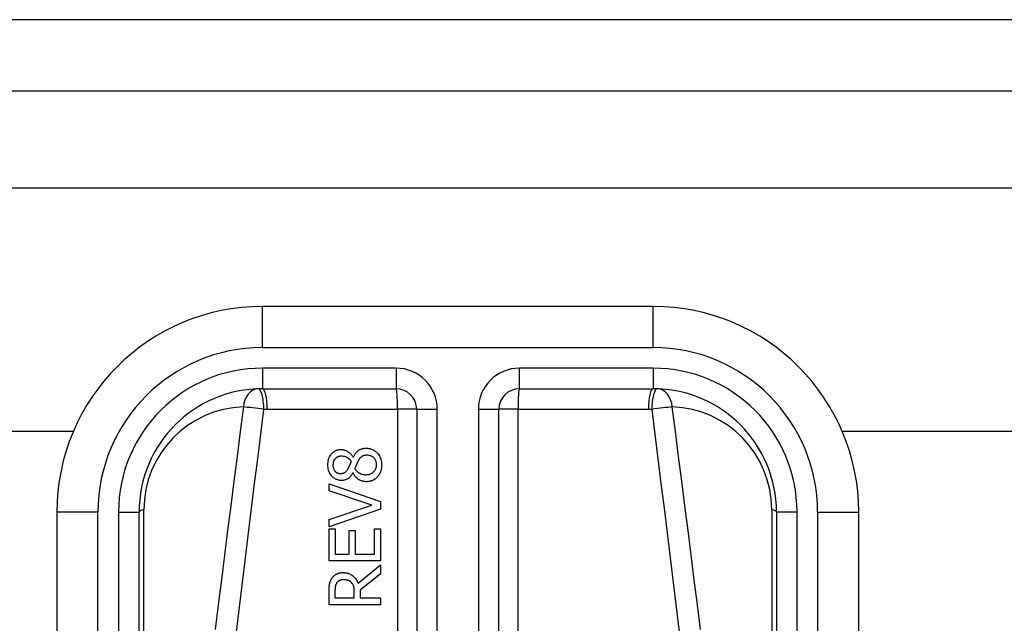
# Model space of a CAD drawing. Header units: inches. Extents: x 7 to 171, y 11 to 89.
# Tile 71 of 128: x 24.821 to 25.764, y 67.201 to 67.779. Entities that reach past the tile are written whole.
import ezdxf

# ---------------------------------------------------------------- set-up
doc = ezdxf.new("R2010")
doc.units = ezdxf.units.IN
doc.header["$MEASUREMENT"] = 0
doc.layers.add('Visible Edges(ANSI)', color=7, linetype='Continuous', lineweight=25)
doc.layers.add('Visible Tangent Edges(ANSI)', color=7, linetype='Continuous', lineweight=25)

msp = doc.modelspace()

# ---------------------------------------------------------------- linework, layer by layer
at = {"layer": 'Visible Edges(ANSI)'}
for p, q in [((43.03857, 67.77873), (7.44257, 67.77873)), ((7.44257, 67.71073), (43.03857, 67.71073)), ((25.42757, 67.50434), (25.05356, 67.50434)), ((25.05356, 67.4256), (25.18152, 67.4256)), ((25.29961, 67.4256), (25.42757, 67.4256)), ((25.20121, 67.40591), (25.20121, 66.75393)), ((25.27992, 66.75393), (25.27992, 67.40591)), ((8.15828, 67.38503), (24.87262, 67.38503)), ((25.60851, 67.38503), (42.30242, 67.38503)), ((25.14033, 67.35997), (25.14053, 67.35997)), ((25.14025, 67.34497), (25.14005, 67.34497)), ((25.11732, 67.32783), (25.11732, 67.33449)), ((25.11732, 67.33449), (25.16653, 67.31754)), ((25.1582, 67.31419), (25.11732, 67.32783)), ((25.11732, 67.30055), (25.1582, 67.31419)), ((25.16653, 67.31754), (25.16653, 67.31048)), ((24.85671, 67.30749), (24.85671, 66.65842)), ((24.93545, 66.65842), (24.93545, 67.30749)), ((25.16653, 67.31048), (25.11732, 67.29353)), ((25.54568, 67.30749), (25.54568, 66.65842)), ((25.62442, 66.65842), (25.62442, 67.30749)), ((25.11732, 67.29353), (25.11732, 67.30055)), ((25.11732, 67.29161), (25.12314, 67.29161)), ((25.11732, 67.26083), (25.11732, 67.29161)), ((25.12314, 67.29161), (25.12314, 67.26737)), ((25.13662, 67.26737), (25.13662, 67.28998)), ((25.13662, 67.28998), (25.14244, 67.28998)), ((25.14244, 67.28998), (25.14244, 67.26737)), ((25.16071, 67.26737), (25.16071, 67.29161)), ((25.16071, 67.29161), (25.16653, 67.29161)), ((25.16653, 67.29161), (25.16653, 67.26083)), ((25.12314, 67.26737), (25.13662, 67.26737)), ((25.14244, 67.26737), (25.16071, 67.26737)), ((25.16653, 67.26083), (25.11732, 67.26083)), ((25.14512, 67.23941), (25.16653, 67.25692)), ((25.16653, 67.24842), (25.14695, 67.23287)), ((25.16653, 67.25692), (25.16653, 67.24842)), ((25.11732, 67.21883), (25.11732, 67.23151)), ((25.12298, 67.23187), (25.12298, 67.22537)), ((25.14149, 67.22537), (25.14149, 67.23112)), ((25.14695, 67.23287), (25.14695, 67.22537)), ((25.12298, 67.22537), (25.14149, 67.22537)), ((25.14695, 67.22537), (25.16653, 67.22537)), ((25.16653, 67.22537), (25.16653, 67.21883)), ((25.16653, 67.21883), (25.11732, 67.21883))]:
    msp.add_line(p, q, dxfattribs=at)
at = {"layer": 'Visible Edges(ANSI)', "flags": 128}
for points in [[(25.1162, 67.35267), (25.11624, 67.354), (25.11635, 67.35533), (25.11655, 67.35664), (25.11685, 67.35794), (25.11725, 67.3592), (25.11775, 67.3604), (25.11829, 67.36144), (25.11886, 67.36233), (25.11943, 67.36308), (25.11997, 67.36371), (25.12047, 67.36422), (25.12099, 67.3647), (25.12152, 67.36514), (25.12209, 67.36555), (25.12267, 67.36592), (25.12329, 67.36625), (25.12392, 67.36654), (25.12458, 67.3668), (25.12525, 67.36701), (25.12593, 67.36718), (25.12662, 67.36731), (25.12732, 67.3674), (25.12802, 67.36745), (25.12872, 67.36747)], [(25.1288, 67.36101), (25.12841, 67.361), (25.12802, 67.36097), (25.12763, 67.36093), (25.12724, 67.36087), (25.12686, 67.36079), (25.12648, 67.3607), (25.1261, 67.36058), (25.12574, 67.36044), (25.12537, 67.36028), (25.12502, 67.3601), (25.12468, 67.35991), (25.12436, 67.35969), (25.12404, 67.35946), (25.12374, 67.35922), (25.12344, 67.35895), (25.12315, 67.35866), (25.12279, 67.35825), (25.1224, 67.35772), (25.12201, 67.35704), (25.12165, 67.35623), (25.12138, 67.35536), (25.1212, 67.35446), (25.1211, 67.35355), (25.12107, 67.35263)], [(25.12872, 67.36747), (25.12918, 67.36746), (25.12963, 67.36743), (25.13007, 67.36739), (25.13051, 67.36732), (25.13095, 67.36725), (25.13139, 67.36715), (25.13182, 67.36704), (25.13226, 67.36691), (25.13268, 67.36677), (25.13311, 67.36661), (25.13355, 67.36642), (25.13404, 67.3662), (25.13457, 67.36593), (25.13513, 67.36562), (25.13571, 67.36525), (25.13631, 67.36483), (25.13691, 67.36436), (25.13751, 67.36383), (25.13807, 67.36326), (25.13859, 67.36266), (25.13908, 67.36202), (25.13953, 67.36136), (25.13995, 67.36068), (25.14033, 67.35997)], [(25.13865, 67.3561), (25.13848, 67.35633), (25.1383, 67.35655), (25.13812, 67.35678), (25.13793, 67.357), (25.13774, 67.35722), (25.13754, 67.35743), (25.13734, 67.35764), (25.13713, 67.35785), (25.13693, 67.35806), (25.13671, 67.35825), (25.1365, 67.35845), (25.13627, 67.35864), (25.13605, 67.35882), (25.13582, 67.35899), (25.13559, 67.35916), (25.13535, 67.35932), (25.13511, 67.35948), (25.13473, 67.35969), (25.13415, 67.35998), (25.13335, 67.36029), (25.13234, 67.36059), (25.13118, 67.36083), (25.13, 67.36096), (25.1288, 67.36101)], [(25.14053, 67.35997), (25.14086, 67.36066), (25.14122, 67.36135), (25.1416, 67.36203), (25.14201, 67.36269), (25.14244, 67.36333), (25.1429, 67.36396), (25.14338, 67.36456), (25.1439, 67.36513), (25.14444, 67.36568), (25.145, 67.36617), (25.14554, 67.3666), (25.14609, 67.36697), (25.14663, 67.3673), (25.14717, 67.36757), (25.14771, 67.36781), (25.14825, 67.36801), (25.14881, 67.36819), (25.14936, 67.36833), (25.14993, 67.36845), (25.1505, 67.36854), (25.15108, 67.36862), (25.15165, 67.36867), (25.15223, 67.36869), (25.15281, 67.3687)], [(25.15345, 67.36192), (25.15292, 67.36191), (25.15239, 67.36188), (25.15185, 67.36183), (25.15132, 67.36175), (25.1508, 67.36164), (25.15029, 67.3615), (25.14979, 67.36133), (25.14933, 67.36113), (25.14892, 67.36091), (25.14856, 67.36068), (25.14823, 67.36044), (25.14793, 67.36018), (25.14765, 67.35992), (25.14738, 67.35964), (25.14712, 67.35934), (25.14686, 67.35903), (25.14661, 67.3587), (25.14636, 67.35836), (25.14611, 67.35801), (25.14588, 67.35765), (25.14565, 67.35728), (25.14542, 67.3569), (25.14521, 67.35652), (25.145, 67.35614)], [(25.15281, 67.3687), (25.15368, 67.36868), (25.15453, 67.36861), (25.15538, 67.3685), (25.15622, 67.36833), (25.15705, 67.36812), (25.15787, 67.36785), (25.15867, 67.36753), (25.15945, 67.36715), (25.1602, 67.36673), (25.16091, 67.36627), (25.1616, 67.36576), (25.16227, 67.36521), (25.1629, 67.36461), (25.16354, 67.36394), (25.1642, 67.36317), (25.16485, 67.36229), (25.16547, 67.36132), (25.16604, 67.36023), (25.16655, 67.35904), (25.16696, 67.35781), (25.16727, 67.35655), (25.16748, 67.35527), (25.16761, 67.35397), (25.16765, 67.35267)], [(25.16274, 67.35275), (25.16272, 67.35353), (25.16265, 67.35431), (25.16252, 67.35508), (25.16234, 67.35583), (25.16209, 67.35657), (25.16178, 67.35727), (25.16144, 67.35789), (25.16107, 67.35844), (25.16069, 67.35893), (25.16031, 67.35935), (25.15992, 67.35973), (25.15951, 67.36007), (25.15908, 67.36039), (25.15863, 67.36067), (25.15816, 67.36093), (25.15767, 67.36115), (25.15717, 67.36134), (25.15665, 67.36151), (25.15613, 67.36164), (25.1556, 67.36175), (25.15507, 67.36183), (25.15453, 67.36188), (25.15399, 67.36191), (25.15345, 67.36192)], [(25.12916, 67.33784), (25.12842, 67.33785), (25.12768, 67.33791), (25.12694, 67.33802), (25.12622, 67.33816), (25.12551, 67.33835), (25.1248, 67.33858), (25.12411, 67.33887), (25.12344, 67.33919), (25.1228, 67.33956), (25.12218, 67.33997), (25.12159, 67.34042), (25.12102, 67.3409), (25.12048, 67.34142), (25.11991, 67.34202), (25.11933, 67.34273), (25.11874, 67.34354), (25.11817, 67.34446), (25.11764, 67.3455), (25.11718, 67.34663), (25.11681, 67.3478), (25.11654, 67.349), (25.11635, 67.35021), (25.11624, 67.35144), (25.1162, 67.35267)], [(25.12107, 67.35263), (25.12109, 67.35187), (25.12116, 67.35111), (25.12129, 67.35036), (25.12148, 67.34963), (25.12173, 67.34891), (25.12203, 67.34825), (25.12236, 67.34767), (25.12269, 67.34718), (25.12302, 67.34677), (25.12332, 67.34644), (25.12361, 67.34616), (25.12392, 67.3459), (25.12423, 67.34566), (25.12457, 67.34544), (25.12491, 67.34525), (25.12527, 67.34507), (25.12565, 67.34492), (25.12603, 67.34479), (25.12641, 67.34468), (25.12681, 67.3446), (25.1272, 67.34453), (25.1276, 67.34449), (25.128, 67.34446), (25.12841, 67.34446)], [(25.13558, 67.34916), (25.13566, 67.3493), (25.13575, 67.34946), (25.13584, 67.34964), (25.13595, 67.34984), (25.13606, 67.35006), (25.13618, 67.35029), (25.1363, 67.35054), (25.13643, 67.3508), (25.13657, 67.35107), (25.13671, 67.35136), (25.13685, 67.35166), (25.137, 67.35197), (25.13714, 67.35229), (25.13729, 67.35262), (25.13744, 67.35295), (25.13758, 67.35329), (25.13773, 67.35364), (25.13787, 67.35399), (25.13801, 67.35434), (25.13815, 67.35469), (25.13829, 67.35505), (25.13841, 67.3554), (25.13854, 67.35575), (25.13865, 67.3561)], [(25.145, 67.35614), (25.14491, 67.35598), (25.14482, 67.35583), (25.14474, 67.35566), (25.14465, 67.35549), (25.14456, 67.35531), (25.14448, 67.35513), (25.14439, 67.35493), (25.1443, 67.35473), (25.1442, 67.35451), (25.1441, 67.35428), (25.144, 67.35403), (25.14389, 67.35377), (25.14377, 67.35349), (25.14365, 67.35319), (25.14352, 67.35288), (25.14338, 67.35254), (25.14324, 67.35218), (25.14308, 67.35179), (25.14292, 67.35138), (25.14274, 67.35095), (25.14256, 67.35049), (25.14236, 67.34999), (25.14215, 67.34947), (25.14192, 67.34892)], [(25.15245, 67.3433), (25.15324, 67.34332), (25.15402, 67.34339), (25.1548, 67.3435), (25.15556, 67.34367), (25.15631, 67.34389), (25.15705, 67.34418), (25.15774, 67.34451), (25.15836, 67.34487), (25.15893, 67.34525), (25.15945, 67.34566), (25.15991, 67.34606), (25.16032, 67.34648), (25.1607, 67.34691), (25.16106, 67.34736), (25.16138, 67.34783), (25.16167, 67.34832), (25.16193, 67.34883), (25.16215, 67.34937), (25.16234, 67.34991), (25.16249, 67.35047), (25.1626, 67.35103), (25.16268, 67.3516), (25.16273, 67.35217), (25.16274, 67.35275)], [(25.16765, 67.35267), (25.16764, 67.35223), (25.16763, 67.35179), (25.16761, 67.35135), (25.16758, 67.35092), (25.16754, 67.35048), (25.1675, 67.35004), (25.16744, 67.34961), (25.16738, 67.34918), (25.1673, 67.34875), (25.16721, 67.34832), (25.16712, 67.34789), (25.16701, 67.34747), (25.1669, 67.34705), (25.16677, 67.34663), (25.16663, 67.34621), (25.16648, 67.34579), (25.16628, 67.34529), (25.16603, 67.34472), (25.16573, 67.3441), (25.16536, 67.34343), (25.16493, 67.34275), (25.16447, 67.34209), (25.16396, 67.34146), (25.16342, 67.34087)], [(25.12841, 67.34446), (25.12867, 67.34446), (25.12893, 67.34447), (25.12919, 67.34449), (25.12945, 67.34451), (25.12971, 67.34455), (25.12997, 67.34459), (25.13022, 67.34464), (25.13047, 67.3447), (25.13073, 67.34477), (25.13098, 67.34485), (25.13122, 67.34494), (25.13147, 67.34504), (25.13175, 67.34517), (25.13205, 67.34533), (25.13239, 67.34554), (25.13276, 67.34579), (25.13314, 67.3461), (25.13355, 67.34647), (25.13394, 67.34687), (25.13431, 67.3473), (25.13466, 67.34774), (25.13499, 67.3482), (25.13529, 67.34868), (25.13558, 67.34916)], [(25.14005, 67.34497), (25.1398, 67.34456), (25.13955, 67.34415), (25.13928, 67.34374), (25.13901, 67.34334), (25.13873, 67.34294), (25.13843, 67.34255), (25.13813, 67.34216), (25.13781, 67.34179), (25.13749, 67.34142), (25.13716, 67.34107), (25.13681, 67.34073), (25.13645, 67.3404), (25.13609, 67.34009), (25.13571, 67.33979), (25.13528, 67.33949), (25.1348, 67.33919), (25.13426, 67.3389), (25.13364, 67.33863), (25.13295, 67.33838), (25.13221, 67.33817), (25.13146, 67.33802), (25.1307, 67.33791), (25.12993, 67.33785), (25.12916, 67.33784)], [(25.15293, 67.33664), (25.15239, 67.33665), (25.15186, 67.33668), (25.15133, 67.33673), (25.15081, 67.3368), (25.15029, 67.33689), (25.14977, 67.337), (25.14926, 67.33713), (25.14875, 67.33728), (25.14824, 67.33746), (25.14774, 67.33765), (25.14723, 67.33787), (25.1467, 67.33813), (25.14614, 67.33844), (25.14555, 67.33879), (25.14496, 67.3392), (25.14436, 67.33966), (25.14375, 67.34019), (25.14315, 67.34077), (25.14257, 67.3414), (25.14203, 67.34207), (25.14153, 67.34276), (25.14107, 67.34347), (25.14064, 67.34421), (25.14025, 67.34497)], [(25.14192, 67.34892), (25.14217, 67.34857), (25.14242, 67.34822), (25.14268, 67.34788), (25.14295, 67.34755), (25.14324, 67.34723), (25.14353, 67.34693), (25.14383, 67.34663), (25.14414, 67.34634), (25.14446, 67.34606), (25.1448, 67.34579), (25.14514, 67.34554), (25.1455, 67.34529), (25.14588, 67.34505), (25.14631, 67.3448), (25.14677, 67.34455), (25.14729, 67.34432), (25.14785, 67.34409), (25.14846, 67.34388), (25.14911, 67.3437), (25.14977, 67.34355), (25.15043, 67.34344), (25.1511, 67.34336), (25.15178, 67.34331), (25.15245, 67.3433)], [(25.16342, 67.34087), (25.16313, 67.34057), (25.16283, 67.34029), (25.16252, 67.34001), (25.16221, 67.33975), (25.16188, 67.3395), (25.16156, 67.33925), (25.16122, 67.33902), (25.16088, 67.3388), (25.16053, 67.33859), (25.16017, 67.33839), (25.1598, 67.3382), (25.15943, 67.33802), (25.15905, 67.33785), (25.15864, 67.33769), (25.1582, 67.33752), (25.15771, 67.33736), (25.15718, 67.3372), (25.15662, 67.33706), (25.15602, 67.33693), (25.15541, 67.33682), (25.15479, 67.33674), (25.15418, 67.33668), (25.15355, 67.33665), (25.15293, 67.33664)], [(25.11991, 67.24404), (25.12028, 67.24457), (25.12066, 67.24509), (25.12107, 67.24558), (25.12151, 67.24604), (25.12196, 67.24649), (25.12244, 67.24691), (25.12295, 67.24731), (25.12347, 67.24768), (25.124, 67.24801), (25.1245, 67.24829), (25.12499, 67.24853), (25.12547, 67.24873), (25.12592, 67.2489), (25.12636, 67.24904), (25.12678, 67.24916), (25.12721, 67.24926), (25.12764, 67.24935), (25.12807, 67.24943), (25.1285, 67.24949), (25.12893, 67.24954), (25.12937, 67.24957), (25.12981, 67.2496), (25.13024, 67.24961), (25.13068, 67.24962)], [(25.13068, 67.24962), (25.13117, 67.24961), (25.13166, 67.2496), (25.13215, 67.24957), (25.13263, 67.24952), (25.13312, 67.24947), (25.1336, 67.2494), (25.13408, 67.24931), (25.13456, 67.24921), (25.13503, 67.2491), (25.1355, 67.24897), (25.13597, 67.24882), (25.13643, 67.24866), (25.13689, 67.24848), (25.13744, 67.24823), (25.13813, 67.24788), (25.13893, 67.24741), (25.13981, 67.24679), (25.14074, 67.24602), (25.14169, 67.24509), (25.14255, 67.24408), (25.14333, 67.24299), (25.14401, 67.24184), (25.14461, 67.24065), (25.14512, 67.23941)], [(25.11732, 67.23151), (25.11732, 67.23189), (25.11732, 67.23227), (25.11733, 67.23266), (25.11733, 67.23305), (25.11734, 67.23345), (25.11736, 67.23384), (25.11737, 67.23424), (25.11739, 67.23464), (25.11741, 67.23504), (25.11744, 67.23544), (25.11746, 67.23584), (25.1175, 67.23624), (25.11753, 67.23663), (25.11757, 67.23703), (25.11761, 67.23742), (25.11766, 67.2378), (25.11771, 67.23818), (25.11777, 67.23856), (25.11786, 67.23905), (25.11803, 67.23981), (25.11832, 67.24077), (25.11875, 67.24189), (25.11929, 67.24299), (25.11991, 67.24404)], [(25.12466, 67.23969), (25.12447, 67.23939), (25.1243, 67.23909), (25.12414, 67.23878), (25.12399, 67.23846), (25.12386, 67.23814), (25.12374, 67.23781), (25.12363, 67.23748), (25.12353, 67.23714), (25.12344, 67.2368), (25.12336, 67.23646), (25.1233, 67.2361), (25.12324, 67.23575), (25.12318, 67.23538), (25.12314, 67.23502), (25.1231, 67.23466), (25.12307, 67.23431), (25.12305, 67.23396), (25.12303, 67.23362), (25.12301, 67.23328), (25.123, 67.23297), (25.12299, 67.23267), (25.12299, 67.23238), (25.12298, 67.23212), (25.12298, 67.23187)], [(25.1312, 67.2428), (25.13092, 67.2428), (25.13065, 67.24279), (25.13038, 67.24277), (25.13011, 67.24275), (25.12984, 67.24272), (25.12957, 67.24268), (25.1293, 67.24264), (25.12904, 67.24258), (25.12877, 67.24252), (25.12851, 67.24245), (25.12825, 67.24238), (25.12799, 67.24229), (25.12774, 67.24219), (25.12748, 67.24208), (25.12721, 67.24196), (25.12693, 67.24181), (25.12663, 67.24163), (25.12632, 67.24143), (25.12601, 67.24119), (25.12571, 67.24092), (25.12542, 67.24064), (25.12515, 67.24034), (25.12489, 67.24002), (25.12466, 67.23969)], [(25.13893, 67.24001), (25.13871, 67.24023), (25.13849, 67.24045), (25.13825, 67.24065), (25.13801, 67.24085), (25.13776, 67.24103), (25.13751, 67.24121), (25.13725, 67.24138), (25.13698, 67.24153), (25.1367, 67.24168), (25.13642, 67.24181), (25.13613, 67.24194), (25.13583, 67.24206), (25.13551, 67.24218), (25.13517, 67.24228), (25.13482, 67.24238), (25.13445, 67.24247), (25.13406, 67.24255), (25.13365, 67.24262), (25.13325, 67.24268), (25.13284, 67.24272), (25.13243, 67.24276), (25.13202, 67.24278), (25.13161, 67.2428), (25.1312, 67.2428)], [(25.14149, 67.23112), (25.14148, 67.2314), (25.14148, 67.23169), (25.14147, 67.23197), (25.14146, 67.23226), (25.14145, 67.23255), (25.14144, 67.23283), (25.14142, 67.23312), (25.1414, 67.23341), (25.14137, 67.2337), (25.14134, 67.23399), (25.14131, 67.23427), (25.14127, 67.23456), (25.14124, 67.23484), (25.14119, 67.23513), (25.14114, 67.23541), (25.14109, 67.23569), (25.14104, 67.23597), (25.14098, 67.23625), (25.14087, 67.23667), (25.14069, 67.23724), (25.1404, 67.23793), (25.13999, 67.23868), (25.1395, 67.23937), (25.13893, 67.24001)]]:
    msp.add_lwpolyline(points, dxfattribs=at)
at = {"layer": 'Visible Edges(ANSI)'}
for centre, radius, start, end in [((25.05356, 67.30749), 0.19685, 90, 180), ((25.42757, 67.30749), 0.19685, 0, 90), ((25.05356, 67.30749), 0.11811, 90, 180), ((25.18152, 67.40591), 0.01969, 0, 90), ((25.29961, 67.40591), 0.01969, 90, 180), ((25.42757, 67.30749), 0.11811, 0, 90)]:
    msp.add_arc(centre, radius, start, end, dxfattribs=at)
at = {"layer": 'Visible Tangent Edges(ANSI)'}
for p, q in [((7.44257, 67.61773), (43.03857, 67.61773)), ((25.05356, 67.46497), (25.05356, 67.50434)), ((25.42757, 67.46497), (25.42757, 67.50434)), ((25.05356, 67.46497), (25.42757, 67.46497)), ((25.05356, 67.44528), (25.05356, 67.4256)), ((25.18152, 67.44528), (25.05356, 67.44528)), ((25.18152, 67.44528), (25.18152, 67.4256)), ((25.29961, 67.4256), (25.29961, 67.44528)), ((25.42757, 67.44528), (25.29961, 67.44528)), ((25.42757, 67.44528), (25.42757, 67.4256)), ((25.05806, 67.40591), (25.18291, 67.40591)), ((25.18291, 67.40591), (25.18291, 66.75393)), ((25.20121, 67.40591), (25.18291, 67.40591)), ((25.20121, 67.40591), (25.22089, 67.40591)), ((25.22089, 66.75393), (25.22089, 67.40591)), ((25.26024, 67.40591), (25.27992, 67.40591)), ((25.26024, 67.40591), (25.26024, 66.75393)), ((25.29822, 67.40591), (25.27992, 67.40591)), ((25.29822, 67.40591), (25.42307, 67.40591)), ((25.29822, 66.75393), (25.29822, 67.40591)), ((24.89608, 67.30749), (24.85671, 67.30749)), ((24.89608, 66.65842), (24.89608, 67.30749)), ((24.91576, 67.30749), (24.93545, 67.30749)), ((24.91576, 67.30749), (24.91576, 66.65842)), ((24.94004, 66.76067), (24.94004, 67.30981)), ((25.54109, 67.30981), (25.54109, 66.76067)), ((25.56537, 67.30749), (25.54568, 67.30749)), ((25.56537, 66.65842), (25.56537, 67.30749)), ((25.58505, 67.30749), (25.58505, 66.65842)), ((25.58505, 67.30749), (25.62442, 67.30749))]:
    msp.add_line(p, q, dxfattribs=at)
at = {"layer": 'Visible Tangent Edges(ANSI)', "flags": 128}
for points in [[(25.03526, 67.40818), (25.03223, 67.38453), (25.0292, 67.36087), (25.02618, 67.33722), (25.02317, 67.31356), (25.02017, 67.2899), (25.01718, 67.26624), (25.01419, 67.24258), (25.01122, 67.21892), (25.00825, 67.19526)], [(25.47288, 67.19526), (25.46992, 67.21892), (25.46694, 67.24258), (25.46396, 67.26624), (25.46096, 67.2899), (25.45796, 67.31356), (25.45495, 67.33722), (25.45193, 67.36087), (25.44891, 67.38453), (25.44587, 67.40818)], [(25.02861, 67.19294), (25.03151, 67.2166), (25.0344, 67.24026), (25.03731, 67.26392), (25.04023, 67.28758), (25.04315, 67.31124), (25.04608, 67.33489), (25.04903, 67.35855), (25.05198, 67.3822), (25.05494, 67.40586)], [(25.05494, 67.40586), (25.05507, 67.40586), (25.0552, 67.40587), (25.05533, 67.40587), (25.05546, 67.40588), (25.05559, 67.40588), (25.05572, 67.40588), (25.05585, 67.40589), (25.05598, 67.40589), (25.05611, 67.40589), (25.05624, 67.40589), (25.05637, 67.4059), (25.0565, 67.4059), (25.05663, 67.4059), (25.05676, 67.4059), (25.05689, 67.4059), (25.05702, 67.40591), (25.05715, 67.40591), (25.05728, 67.40591), (25.05741, 67.40591), (25.05754, 67.40591), (25.05767, 67.40591), (25.0578, 67.40591), (25.05793, 67.40591), (25.05806, 67.40591)], [(25.42307, 67.40591), (25.4232, 67.40591), (25.42333, 67.40591), (25.42346, 67.40591), (25.42359, 67.40591), (25.42372, 67.40591), (25.42385, 67.40591), (25.42398, 67.40591), (25.42411, 67.40591), (25.42424, 67.4059), (25.42437, 67.4059), (25.4245, 67.4059), (25.42463, 67.4059), (25.42476, 67.4059), (25.42489, 67.40589), (25.42502, 67.40589), (25.42515, 67.40589), (25.42528, 67.40589), (25.42541, 67.40588), (25.42555, 67.40588), (25.42568, 67.40588), (25.42581, 67.40587), (25.42594, 67.40587), (25.42607, 67.40586), (25.4262, 67.40586)], [(25.4262, 67.40586), (25.42915, 67.3822), (25.43211, 67.35855), (25.43505, 67.33489), (25.43798, 67.31124), (25.44091, 67.28758), (25.44382, 67.26392), (25.44673, 67.24026), (25.44963, 67.2166), (25.45252, 67.19294)]]:
    msp.add_lwpolyline(points, dxfattribs=at)
at = {"layer": 'Visible Tangent Edges(ANSI)'}
for centre, radius, start, end in [((25.05356, 67.30749), 0.15748, 90, 180), ((25.42757, 67.30749), 0.15748, 0, 90), ((25.05356, 67.30749), 0.1378, 90, 180), ((25.18152, 67.40591), 0.03937, 0, 90), ((25.29961, 67.40591), 0.03937, 90, 180), ((25.42757, 67.30749), 0.1378, 0, 90), ((25.03847, 67.30981), 0.09843, 91.86625, 180), ((25.44266, 67.30981), 0.09843, 0, 88.13375)]:
    msp.add_arc(centre, radius, start, end, dxfattribs=at)
for centre, major_axis, ratio, start_param, end_param in [((25.05035, 67.40586), (-0.00064, 0.01967), 0.770235, 0, 1.427427), ((25.05035, 67.40586), (-0.00064, 0.01967), 0.232745, 4.704805, 6.283185), ((25.05356, 67.40591), (0, 0.01969), 0.228742, 4.712389, 6.283185), ((25.18152, 67.40591), (0, 0.01969), 0.07065, 4.712389, 6.283185), ((25.29961, 67.40591), (0, 0.01969), 0.07065, 0, 1.570796), ((25.42757, 67.40591), (0, 0.01969), 0.228742, 0, 1.570796), ((25.43078, 67.40586), (0.00064, 0.01967), 0.232745, 0, 1.57838), ((25.43078, 67.40586), (0.00064, 0.01967), 0.770235, 4.855758, 6.283185), ((25.05035, 67.40586), (0.01952, -0.00251), 0.030516, 1.33773, 2.458093), ((25.43078, 67.40586), (0.01952, 0.00251), 0.030516, 0.6835, 1.803862), ((24.95513, 67.30749), (-0.01969, 0), 0.183721, 5.58589, 6.283185), ((25.526, 67.30749), (0.01969, 0), 0.183721, 0, 0.697296)]:
    msp.add_ellipse(centre, major_axis=major_axis, ratio=ratio, start_param=start_param, end_param=end_param, dxfattribs=at)

doc.saveas('drawing.dxf')
